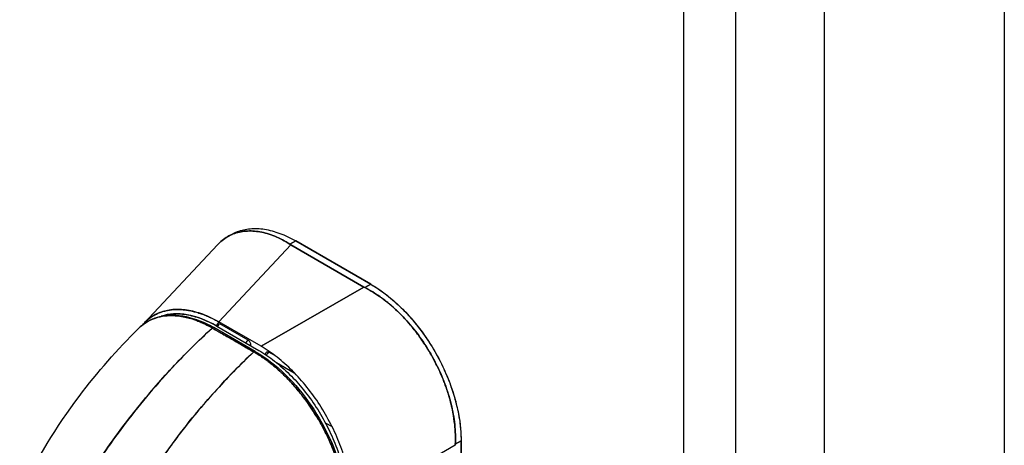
# Model space of a CAD drawing. Extents: x 785 to 1232, y 18 to 306.
# Tile 221 of 232: x 1156.49 to 1161.1, y 231.29 to 233.28. Entities that reach past the tile are written whole.
import ezdxf

# ---------------------------------------------------------------- set-up
doc = ezdxf.new("R2010")
doc.units = 0
doc.header["$LTSCALE"] = 4
doc.header["$MEASUREMENT"] = 0
doc.layers.get('0').update_dxf_attribs({"linetype": 'CONTINUOUS'})

msp = doc.modelspace()

# ---------------------------------------------------------------- linework, layer by layer
for p, q in [((1160.2576, 259.1399), (1160.2576, 201.6308)), ((1159.8426, 258.9009), (1159.8426, 201.3918)), ((1159.6002, 201.4577), (1159.6002, 258.835)), ((1161.0995, 258.0454), (1161.0995, 200.6022)), ((1157.4661, 232.266), (1157.4855, 232.2772)), ((1157.0749, 231.8605), (1157.4184, 232.228)), ((1157.7627, 232.2277), (1157.4257, 231.8672)), ((1157.4257, 231.8672), (1157.7627, 232.2277)), ((1157.758, 232.2306), (1157.7852, 232.2462)), ((1157.7852, 232.2462), (1157.758, 232.2306)), ((1158.104, 232.0306), (1157.7627, 232.2277)), ((1157.7627, 232.2277), (1158.104, 232.0306)), ((1158.1362, 232.0436), (1157.7852, 232.2462)), ((1157.7852, 232.2462), (1158.1362, 232.0436)), ((1158.1362, 232.0436), (1158.1089, 232.0279)), ((1158.1089, 232.0279), (1158.1362, 232.0436)), ((1157.6227, 231.7534), (1158.104, 232.0306)), ((1158.104, 232.0306), (1157.6227, 231.7534)), ((1158.0878, 232.0213), (1158.0878, 232.0213)), ((1157.3617, 231.8984), (1157.3617, 231.8984)), ((1157.3617, 231.8984), (1157.3617, 231.8984)), ((1157.3617, 231.8749), (1157.3617, 231.8749)), ((1157.3617, 231.8749), (1157.3617, 231.8749)), ((1157.393, 231.8601), (1157.393, 231.8601)), ((1157.3931, 231.8844), (1157.3931, 231.8844)), ((1157.4051, 231.8784), (1157.4051, 231.8784)), ((1157.4051, 231.8784), (1157.4051, 231.8784)), ((1157.4051, 231.8537), (1157.4051, 231.8537)), ((1157.4051, 231.8537), (1157.4051, 231.8537)), ((1157.6227, 231.7534), (1157.4257, 231.8672)), ((1157.5624, 231.7817), (1157.4297, 231.8584)), ((1157.5887, 231.7271), (1157.3948, 231.8387)), ((1157.5959, 231.7292), (1157.4021, 231.8408)), ((1157.4157, 231.8477), (1157.6128, 231.7339)), ((1157.4654, 231.8442), (1157.4654, 231.8377)), ((1157.4775, 231.8308), (1157.4775, 231.8373)), ((1157.5744, 231.7561), (1157.5744, 231.7608)), ((1157.5908, 231.7287), (1157.5908, 231.7287)), ((1157.6903, 231.7079), (1157.6589, 231.726)), ((1157.6944, 231.6777), (1157.7784, 231.6291)), ((1157.9231, 231.3955), (1157.9553, 231.377)), ((1158.5585, 231.3109), (1158.5313, 231.2952)), ((1158.5313, 231.2952), (1158.5585, 231.3109)), ((1158.5577, 230.5509), (1158.5585, 231.3109)), ((1158.5585, 231.3109), (1158.5577, 230.5509)), ((1158.5311, 231.2895), (1158.0499, 231.0123))]:
    msp.add_line(p, q)
msp.add_arc((1157.6589, 231.7121), 0.0171, 119.9371, 167.6573)
for centre, major_axis, ratio, start_param, end_param in [((1157.8417, 232.2732), (0.1118, -0.0001), 0.576602, 3.866357, 3.927433), ((1157.8417, 232.2732), (0.1118, -0.0001), 0.576597, 3.866362, 3.927445), ((1158.183, 232.0762), (0.1118, -0.0001), 0.576597, 3.927807, 3.988889), ((1158.183, 232.0762), (0.1118, -0.0001), 0.576603, 3.927803, 3.988886), ((1157.4281, 231.3449), (0.3071, -0.5333), 0.560913, 2.371901, 3.031762), ((1157.4277, 231.8547), (-0.0085, -0.0148), 0.577359, 4.100228, 5.496491), ((1157.4297, 231.8444), (0.0085, 0.0148), 0.577359, 0.784103, 1.815736), ((1157.397, 231.8319), (0.00511, 0.00887), 0.578078, 0.000232, 1.078906), ((1157.397, 231.8319), (0.00511, 0.00887), 0.578094, 0, 1.078982), ((1157.5624, 231.7678), (0.0085, 0.0148), 0.577359, 0.784103, 1.815736), ((1157.5624, 231.7678), (-0.0085, -0.0148), 0.577359, 3.925696, 4.957328), ((1157.5624, 231.7678), (0.0171, 0), 0.576597, 5.1479, 5.498422), ((1157.5908, 231.7203), (0.00511, 0.00887), 0.578094, 6.282962, 7.362175), ((1157.5908, 231.7203), (0.00511, 0.00887), 0.578109, 0, 1.078879), ((1157.6589, 231.7121), (-0.0085, -0.0148), 0.577359, 3.925696, 5.047696), ((1157.6589, 231.7121), (0.0085, 0.0148), 0.577359, 0.784103, 1.906104), ((1158.6102, 231.335), (-0.0559, -0.0968), 0.577359, 5.435228, 5.496311), ((1158.6102, 231.335), (-0.0559, -0.0968), 0.577364, 5.435232, 5.496315)]:
    msp.add_ellipse(centre, major_axis=major_axis, ratio=ratio, start_param=start_param, end_param=end_param)
for points, knots in [([(1157.4184, 232.228), (1157.4256, 232.2356), (1157.4331, 232.2426), (1157.4411, 232.249), (1157.4569, 232.2616), (1157.4742, 232.2716), (1157.4929, 232.2789), (1157.5115, 232.2861), (1157.5314, 232.2906), (1157.5523, 232.2923), (1157.5732, 232.294), (1157.5951, 232.2928), (1157.6177, 232.2888), (1157.6403, 232.2848), (1157.6636, 232.2779), (1157.6871, 232.2682), (1157.7106, 232.2585), (1157.7343, 232.2459), (1157.758, 232.2306)], [0.388457, 0.388457, 0.388457, 0.388457, 0.4444444, 0.4444444, 0.4444444, 0.5555556, 0.5555556, 0.5555556, 0.6666667, 0.6666667, 0.6666667, 0.7777778, 0.7777778, 0.7777778, 0.8888889, 0.8888889, 0.8888889, 1, 1, 1, 1]), ([(1157.758, 232.2306), (1157.7345, 232.2458), (1157.7108, 232.2584), (1157.6873, 232.2681), (1157.6637, 232.2779), (1157.6403, 232.2848), (1157.6176, 232.2888), (1157.6176, 232.2888), (1157.6176, 232.2888), (1157.6175, 232.2889), (1157.595, 232.2928), (1157.5731, 232.294), (1157.5523, 232.2923), (1157.5522, 232.2923), (1157.5522, 232.2923), (1157.5521, 232.2923), (1157.5313, 232.2906), (1157.5115, 232.2861), (1157.493, 232.2789), (1157.4929, 232.2789), (1157.4928, 232.2789), (1157.4928, 232.2788), (1157.4742, 232.2716), (1157.4569, 232.2616), (1157.4411, 232.249), (1157.4411, 232.249), (1157.441, 232.2489), (1157.441, 232.2489), (1157.433, 232.2426), (1157.4255, 232.2356), (1157.4184, 232.228)], [0, 0, 0, 0, 0.1108364, 0.1108364, 0.1108364, 0.2222222, 0.2222222, 0.2222222, 0.2223767, 0.2223767, 0.2223767, 0.3330931, 0.3330931, 0.3330931, 0.3333333, 0.3333333, 0.3333333, 0.4440371, 0.4440371, 0.4440371, 0.4444444, 0.4444444, 0.4444444, 0.5555556, 0.5555556, 0.5555556, 0.5559572, 0.5559572, 0.5559572, 0.6117136, 0.6117136, 0.6117136, 0.6117136]), ([(1157.4855, 232.2772), (1157.494, 232.2821), (1157.503, 232.2864), (1157.5122, 232.29), (1157.5309, 232.2974), (1157.5511, 232.302), (1157.5723, 232.3038), (1157.5935, 232.3057), (1157.6159, 232.3048), (1157.6391, 232.3011), (1157.6624, 232.2974), (1157.6865, 232.2909), (1157.711, 232.2817), (1157.7354, 232.2725), (1157.76, 232.2607), (1157.7852, 232.2462)], [0.5004578, 0.5004578, 0.5004578, 0.5004578, 0.5555556, 0.5555556, 0.5555556, 0.6666667, 0.6666667, 0.6666667, 0.7777778, 0.7777778, 0.7777778, 0.8888889, 0.8888889, 0.8888889, 1, 1, 1, 1]), ([(1157.4855, 232.2772), (1157.4941, 232.2822), (1157.5031, 232.2865), (1157.5124, 232.2901), (1157.5311, 232.2974), (1157.5512, 232.302), (1157.5723, 232.3038), (1157.5935, 232.3057), (1157.6158, 232.3048), (1157.6389, 232.3011), (1157.6622, 232.2974), (1157.6864, 232.2909), (1157.7109, 232.2817), (1157.7354, 232.2725), (1157.7603, 232.2606), (1157.7852, 232.2462)], [0.5004143, 0.5004143, 0.5004143, 0.5004143, 0.5552985, 0.5552985, 0.5552985, 0.6652244, 0.6652244, 0.6652244, 0.7756204, 0.7756204, 0.7756204, 0.8877415, 0.8877415, 0.8877415, 1, 1, 1, 1]), ([(1158.1362, 232.0436), (1158.1613, 232.0291), (1158.1859, 232.0124), (1158.2103, 231.9934), (1158.2347, 231.9744), (1158.2589, 231.953), (1158.2821, 231.9299), (1158.3054, 231.9068), (1158.3277, 231.8819), (1158.3489, 231.8555), (1158.3701, 231.8292), (1158.3902, 231.8013), (1158.4088, 231.7724), (1158.4275, 231.7435), (1158.4448, 231.7136), (1158.4604, 231.6829), (1158.4761, 231.6523), (1158.4901, 231.621), (1158.5023, 231.5894), (1158.5145, 231.5578), (1158.5248, 231.526), (1158.5332, 231.4943), (1158.5416, 231.4626), (1158.548, 231.431), (1158.5522, 231.4003), (1158.5564, 231.3697), (1158.5585, 231.3399), (1158.5585, 231.3109)], [0, 0, 0, 0, 0.111111, 0.111111, 0.111111, 0.222222, 0.222222, 0.222222, 0.333333, 0.333333, 0.333333, 0.444444, 0.444444, 0.444444, 0.555556, 0.555556, 0.555556, 0.666667, 0.666667, 0.666667, 0.777778, 0.777778, 0.777778, 0.888889, 0.888889, 0.888889, 1, 1, 1, 1]), ([(1158.1362, 232.0436), (1158.159, 232.0304), (1158.1819, 232.0151), (1158.2045, 231.9979), (1158.2249, 231.9823), (1158.2451, 231.9652), (1158.2648, 231.9466), (1158.2834, 231.9292), (1158.3016, 231.9104), (1158.3192, 231.8907), (1158.3367, 231.871), (1158.3536, 231.8502), (1158.3698, 231.8285), (1158.3864, 231.8063), (1158.4023, 231.7831), (1158.4172, 231.7593), (1158.4321, 231.7354), (1158.446, 231.7109), (1158.4589, 231.6859), (1158.4717, 231.661), (1158.4834, 231.6357), (1158.494, 231.6102), (1158.5045, 231.5848), (1158.5138, 231.5591), (1158.5218, 231.5336), (1158.5299, 231.5079), (1158.5367, 231.4822), (1158.5422, 231.457), (1158.5476, 231.4316), (1158.5517, 231.4067), (1158.5544, 231.3822), (1158.5572, 231.3578), (1158.5585, 231.3339), (1158.5585, 231.3109)], [0, 0, 0, 0, 0.103179, 0.103179, 0.103179, 0.19641, 0.19641, 0.19641, 0.284272, 0.284272, 0.284272, 0.371718, 0.371718, 0.371718, 0.461564, 0.461564, 0.461564, 0.551364, 0.551364, 0.551364, 0.640801, 0.640801, 0.640801, 0.730189, 0.730189, 0.730189, 0.82001, 0.82001, 0.82001, 0.909949, 0.909949, 0.909949, 1, 1, 1, 1]), ([(1158.5313, 231.2952), (1158.5325, 231.319), (1158.5321, 231.3435), (1158.5302, 231.3683), (1158.5298, 231.3745), (1158.5292, 231.3808), (1158.5286, 231.3871), (1158.5266, 231.406), (1158.5237, 231.425), (1158.5201, 231.4442), (1158.5177, 231.4568), (1158.5149, 231.4695), (1158.5118, 231.4822), (1158.5086, 231.4953), (1158.505, 231.5085), (1158.5011, 231.5216), (1158.4955, 231.5404), (1158.4892, 231.5592), (1158.4822, 231.5779), (1158.4796, 231.5849), (1158.4769, 231.5919), (1158.4741, 231.5988), (1158.4642, 231.6234), (1158.4531, 231.6478), (1158.441, 231.6717), (1158.4405, 231.6727), (1158.44, 231.6737), (1158.4395, 231.6747), (1158.4267, 231.6998), (1158.4128, 231.7243), (1158.3978, 231.7481), (1158.3951, 231.7525), (1158.3923, 231.7568), (1158.3895, 231.7611), (1158.377, 231.7803), (1158.3638, 231.7991), (1158.3501, 231.8172), (1158.3432, 231.8262), (1158.3361, 231.8351), (1158.329, 231.8438), (1158.3191, 231.8558), (1158.309, 231.8675), (1158.2986, 231.8788), (1158.2864, 231.8922), (1158.2738, 231.9051), (1158.2609, 231.9174), (1158.255, 231.9231), (1158.2491, 231.9287), (1158.243, 231.9341), (1158.2249, 231.9504), (1158.2062, 231.9657), (1158.187, 231.9796), (1158.1849, 231.9811), (1158.1828, 231.9826), (1158.1807, 231.9841), (1158.1573, 232.0008), (1158.1332, 232.0154), (1158.1089, 232.0279)], [0, 0, 0, 0, 0.088873, 0.088873, 0.088873, 0.111111, 0.111111, 0.111111, 0.178162, 0.178162, 0.178162, 0.222222, 0.222222, 0.222222, 0.267931, 0.267931, 0.267931, 0.333333, 0.333333, 0.333333, 0.357816, 0.357816, 0.357816, 0.444444, 0.444444, 0.444444, 0.448135, 0.448135, 0.448135, 0.538943, 0.538943, 0.538943, 0.555556, 0.555556, 0.555556, 0.629644, 0.629644, 0.629644, 0.666667, 0.666667, 0.666667, 0.717569, 0.717569, 0.717569, 0.777778, 0.777778, 0.777778, 0.805438, 0.805438, 0.805438, 0.888889, 0.888889, 0.888889, 0.898091, 0.898091, 0.898091, 1, 1, 1, 1]), ([(1158.1089, 232.0279), (1158.1355, 232.0143), (1158.1617, 231.998), (1158.1871, 231.9795), (1158.2125, 231.961), (1158.2372, 231.9402), (1158.2609, 231.9174), (1158.2846, 231.8947), (1158.3074, 231.8701), (1158.3289, 231.844), (1158.3504, 231.8178), (1158.3706, 231.7901), (1158.3894, 231.7612), (1158.4082, 231.7324), (1158.4255, 231.7024), (1158.4411, 231.6716), (1158.4566, 231.6409), (1158.4704, 231.6095), (1158.4823, 231.5778), (1158.4941, 231.546), (1158.504, 231.514), (1158.5118, 231.4821), (1158.5196, 231.4502), (1158.5253, 231.4184), (1158.5286, 231.3871), (1158.5318, 231.3558), (1158.5328, 231.325), (1158.5313, 231.2952)], [0, 0, 0, 0, 0.111111, 0.111111, 0.111111, 0.222222, 0.222222, 0.222222, 0.333333, 0.333333, 0.333333, 0.444444, 0.444444, 0.444444, 0.555556, 0.555556, 0.555556, 0.666667, 0.666667, 0.666667, 0.777778, 0.777778, 0.777778, 0.888889, 0.888889, 0.888889, 1, 1, 1, 1]), ([(1157.0489, 231.8361), (1157.0769, 231.8638), (1157.1116, 231.8832), (1157.1876, 231.9017), (1157.2295, 231.9015), (1157.3145, 231.8834), (1157.3586, 231.8658), (1157.402, 231.8408)], [0, 0, 0, 0, 0.569168, 0.569168, 1.123731, 1.123731, 1.660588, 1.660588, 1.660588, 1.660588]), ([(1157.0489, 231.8361), (1157.0506, 231.8377), (1157.0523, 231.8394), (1157.054, 231.8409), (1157.0585, 231.8451), (1157.0632, 231.8491), (1157.0679, 231.8528), (1157.0749, 231.8582), (1157.0821, 231.8631), (1157.0894, 231.8674), (1157.0997, 231.8735), (1157.1101, 231.8784), (1157.1205, 231.8824), (1157.1235, 231.8835), (1157.1264, 231.8845), (1157.1293, 231.8855), (1157.1436, 231.8903), (1157.1579, 231.8933), (1157.172, 231.8951), (1157.1725, 231.8952), (1157.1731, 231.8952), (1157.1736, 231.8953), (1157.1879, 231.897), (1157.2021, 231.8973), (1157.2159, 231.8967), (1157.2189, 231.8965), (1157.2219, 231.8964), (1157.2249, 231.8961), (1157.2366, 231.8952), (1157.2481, 231.8936), (1157.2593, 231.8915), (1157.2639, 231.8906), (1157.2685, 231.8896), (1157.2731, 231.8885), (1157.2824, 231.8863), (1157.2915, 231.8838), (1157.3003, 231.881), (1157.3062, 231.8791), (1157.312, 231.8772), (1157.3177, 231.8751), (1157.3245, 231.8726), (1157.331, 231.87), (1157.3375, 231.8673), (1157.3446, 231.8643), (1157.3516, 231.8612), (1157.3584, 231.8579), (1157.3621, 231.8562), (1157.3658, 231.8543), (1157.3694, 231.8525), (1157.3785, 231.8479), (1157.3872, 231.8431), (1157.3948, 231.8387)], [0.328246, 0.328246, 0.328246, 0.328246, 0.3378724, 0.3378724, 0.3378724, 0.3636364, 0.3636364, 0.3636364, 0.4015229, 0.4015229, 0.4015229, 0.4545455, 0.4545455, 0.4545455, 0.4693394, 0.4693394, 0.4693394, 0.5426566, 0.5426566, 0.5426566, 0.5454545, 0.5454545, 0.5454545, 0.6201601, 0.6201601, 0.6201601, 0.6363636, 0.6363636, 0.6363636, 0.7005689, 0.7005689, 0.7005689, 0.7272727, 0.7272727, 0.7272727, 0.7817474, 0.7817474, 0.7817474, 0.8181818, 0.8181818, 0.8181818, 0.861421, 0.861421, 0.861421, 0.9090909, 0.9090909, 0.9090909, 0.9347795, 0.9347795, 0.9347795, 1, 1, 1, 1]), ([(1157.3948, 231.8387), (1157.3937, 231.8394), (1157.3925, 231.8401), (1157.3914, 231.8407), (1157.39, 231.8415), (1157.3887, 231.8422), (1157.3873, 231.843), (1157.3858, 231.8438), (1157.3843, 231.8446), (1157.3829, 231.8454), (1157.3812, 231.8463), (1157.3796, 231.8472), (1157.378, 231.8481), (1157.3763, 231.849), (1157.3745, 231.8499), (1157.3728, 231.8508), (1157.371, 231.8517), (1157.3691, 231.8527), (1157.3673, 231.8536), (1157.3654, 231.8546), (1157.3634, 231.8555), (1157.3614, 231.8565), (1157.3593, 231.8575), (1157.3572, 231.8585), (1157.355, 231.8595), (1157.3526, 231.8607), (1157.3502, 231.8618), (1157.3478, 231.8628), (1157.3451, 231.864), (1157.3424, 231.8652), (1157.3397, 231.8664), (1157.3367, 231.8677), (1157.3336, 231.8689), (1157.3305, 231.8702), (1157.327, 231.8716), (1157.3235, 231.8729), (1157.32, 231.8742), (1157.317, 231.8754), (1157.314, 231.8765), (1157.3109, 231.8775), (1157.3101, 231.8778), (1157.3092, 231.8781), (1157.3084, 231.8784), (1157.3042, 231.8798), (1157.3, 231.8811), (1157.2958, 231.8824), (1157.2912, 231.8838), (1157.2867, 231.8851), (1157.2821, 231.8863), (1157.2773, 231.8875), (1157.2724, 231.8887), (1157.2676, 231.8898), (1157.2623, 231.8909), (1157.2571, 231.8919), (1157.2519, 231.8928), (1157.2463, 231.8937), (1157.2407, 231.8945), (1157.2352, 231.8951), (1157.2335, 231.8953), (1157.2318, 231.8955), (1157.2302, 231.8957), (1157.2258, 231.8961), (1157.2214, 231.8964), (1157.2171, 231.8966), (1157.2106, 231.897), (1157.2042, 231.8971), (1157.1978, 231.8969), (1157.1908, 231.8968), (1157.1838, 231.8964), (1157.177, 231.8957), (1157.1698, 231.8949), (1157.1626, 231.8938), (1157.1556, 231.8925), (1157.1554, 231.8924), (1157.1552, 231.8924), (1157.155, 231.8923), (1157.1471, 231.8907), (1157.1394, 231.8887), (1157.1319, 231.8864), (1157.1236, 231.8837), (1157.1156, 231.8806), (1157.1079, 231.8771), (1157.1018, 231.8743), (1157.096, 231.8712), (1157.0902, 231.8679), (1157.0878, 231.8665), (1157.0854, 231.865), (1157.083, 231.8635), (1157.0742, 231.8578), (1157.0658, 231.8514), (1157.0578, 231.8444), (1157.0548, 231.8417), (1157.0518, 231.839), (1157.0489, 231.8361)], [0, 0, 0, 0, 0.0051535, 0.0051535, 0.0051535, 0.011125, 0.011125, 0.011125, 0.0177599, 0.0177599, 0.0177599, 0.024968, 0.024968, 0.024968, 0.0326646, 0.0326646, 0.0326646, 0.0407909, 0.0407909, 0.0407909, 0.0494929, 0.0494929, 0.0494929, 0.0590435, 0.0590435, 0.0590435, 0.0697173, 0.0697173, 0.0697173, 0.0817898, 0.0817898, 0.0817898, 0.0955416, 0.0955416, 0.0955416, 0.1112568, 0.1112568, 0.1112568, 0.125, 0.125, 0.125, 0.1288152, 0.1288152, 0.1288152, 0.1479502, 0.1479502, 0.1479502, 0.1687359, 0.1687359, 0.1687359, 0.1911746, 0.1911746, 0.1911746, 0.2155136, 0.2155136, 0.2155136, 0.2420183, 0.2420183, 0.2420183, 0.25, 0.25, 0.25, 0.2709744, 0.2709744, 0.2709744, 0.3027382, 0.3027382, 0.3027382, 0.3376886, 0.3376886, 0.3376886, 0.375, 0.375, 0.375, 0.3761252, 0.3761252, 0.3761252, 0.4181661, 0.4181661, 0.4181661, 0.4642343, 0.4642343, 0.4642343, 0.5, 0.5, 0.5, 0.515243, 0.515243, 0.515243, 0.571952, 0.571952, 0.571952, 0.5933634, 0.5933634, 0.5933634, 0.5933634]), ([(1157.4257, 231.8672), (1157.4002, 231.8818), (1157.3748, 231.8937), (1157.3499, 231.9029), (1157.325, 231.9121), (1157.3007, 231.9186), (1157.2772, 231.9222), (1157.2537, 231.9259), (1157.2311, 231.9267), (1157.2096, 231.9248), (1157.1881, 231.9229), (1157.1678, 231.9181), (1157.1489, 231.9107), (1157.13, 231.9033), (1157.1125, 231.8933), (1157.0967, 231.8806), (1157.0888, 231.8743), (1157.0814, 231.8674), (1157.0744, 231.86)], [0, 0, 0, 0, 0.1111111, 0.1111111, 0.1111111, 0.2222222, 0.2222222, 0.2222222, 0.3333333, 0.3333333, 0.3333333, 0.4444444, 0.4444444, 0.4444444, 0.5555556, 0.5555556, 0.5555556, 0.6104993, 0.6104993, 0.6104993, 0.6104993]), ([(1157.0744, 231.86), (1157.0782, 231.864), (1157.0822, 231.8679), (1157.0862, 231.8717), (1157.0907, 231.8757), (1157.0953, 231.8796), (1157.1, 231.8832), (1157.1048, 231.8869), (1157.1097, 231.8903), (1157.1147, 231.8935), (1157.117, 231.8949), (1157.1193, 231.8963), (1157.1216, 231.8976), (1157.1245, 231.8993), (1157.1273, 231.9008), (1157.1302, 231.9023), (1157.1355, 231.905), (1157.1409, 231.9075), (1157.1465, 231.9098), (1157.152, 231.912), (1157.1577, 231.9141), (1157.1635, 231.9158), (1157.1693, 231.9176), (1157.1752, 231.9192), (1157.1812, 231.9205), (1157.1872, 231.9218), (1157.1934, 231.9229), (1157.1996, 231.9237), (1157.2059, 231.9245), (1157.2122, 231.9251), (1157.2186, 231.9254), (1157.2251, 231.9258), (1157.2316, 231.9259), (1157.2382, 231.9257), (1157.2449, 231.9256), (1157.2516, 231.9252), (1157.2584, 231.9246), (1157.2593, 231.9245), (1157.2602, 231.9244), (1157.2611, 231.9243), (1157.267, 231.9237), (1157.273, 231.9229), (1157.279, 231.9219), (1157.2859, 231.9208), (1157.293, 231.9194), (1157.3, 231.9178), (1157.3071, 231.9162), (1157.3143, 231.9144), (1157.3215, 231.9123), (1157.3287, 231.9102), (1157.336, 231.9079), (1157.3433, 231.9053), (1157.3506, 231.9027), (1157.358, 231.8999), (1157.3654, 231.8969), (1157.3728, 231.8938), (1157.3802, 231.8905), (1157.3877, 231.887), (1157.3952, 231.8835), (1157.4027, 231.8797), (1157.4102, 231.8757), (1157.4153, 231.873), (1157.4205, 231.8701), (1157.4257, 231.8672)], [0.3907352, 0.3907352, 0.3907352, 0.3907352, 0.4203668, 0.4203668, 0.4203668, 0.4528349, 0.4528349, 0.4528349, 0.4852879, 0.4852879, 0.4852879, 0.5, 0.5, 0.5, 0.5177401, 0.5177401, 0.5177401, 0.550195, 0.550195, 0.550195, 0.5826627, 0.5826627, 0.5826627, 0.6151545, 0.6151545, 0.6151545, 0.6476861, 0.6476861, 0.6476861, 0.6802665, 0.6802665, 0.6802665, 0.7129059, 0.7129059, 0.7129059, 0.7456178, 0.7456178, 0.7456178, 0.75, 0.75, 0.75, 0.7784088, 0.7784088, 0.7784088, 0.8112784, 0.8112784, 0.8112784, 0.8442369, 0.8442369, 0.8442369, 0.8772913, 0.8772913, 0.8772913, 0.9104457, 0.9104457, 0.9104457, 0.9437053, 0.9437053, 0.9437053, 0.9770768, 0.9770768, 0.9770768, 1, 1, 1, 1]), ([(1157.1556, 231.8938), (1157.1716, 231.8993), (1157.1885, 231.9028), (1157.2062, 231.9043), (1157.227, 231.9062), (1157.249, 231.9053), (1157.2718, 231.9017), (1157.2946, 231.8981), (1157.3182, 231.8917), (1157.3423, 231.8827), (1157.3663, 231.8737), (1157.3907, 231.8621), (1157.4157, 231.8477)], [0.5721726, 0.5721726, 0.5721726, 0.5721726, 0.6666667, 0.6666667, 0.6666667, 0.7777778, 0.7777778, 0.7777778, 0.8888889, 0.8888889, 0.8888889, 1, 1, 1, 1]), ([(1156.4939, 231.0605), (1156.5703, 231.2228), (1156.6663, 231.3778), (1156.8578, 231.6328), (1156.9511, 231.7393), (1157.0489, 231.8361)], [0, 0, 0, 0, 1.578048, 1.578048, 2.854085, 2.854085, 2.854085, 2.854085]), ([(1157.3948, 231.8387), (1157.3463, 231.7944), (1157.3, 231.7493), (1157.2559, 231.7039), (1157.2118, 231.6585), (1157.1699, 231.6128), (1157.1302, 231.5672), (1157.0906, 231.5217), (1157.0531, 231.4761), (1157.0178, 231.431), (1156.9824, 231.3859), (1156.9492, 231.3412), (1156.9181, 231.2972), (1156.887, 231.2532), (1156.858, 231.2098), (1156.8309, 231.1674), (1156.8174, 231.1461), (1156.8043, 231.1251), (1156.7917, 231.1043)], [0, 0, 0, 0, 0.181782, 0.181782, 0.181782, 0.363564, 0.363564, 0.363564, 0.545346, 0.545346, 0.545346, 0.727128, 0.727128, 0.727128, 0.90891, 0.90891, 0.90891, 1, 1, 1, 1]), ([(1156.7917, 231.1043), (1156.8089, 231.1327), (1156.827, 231.1617), (1156.8461, 231.191), (1156.8652, 231.2204), (1156.8853, 231.2502), (1156.9063, 231.2804), (1156.9274, 231.3106), (1156.9494, 231.3411), (1156.9724, 231.3718), (1156.9954, 231.4025), (1157.0194, 231.4335), (1157.0445, 231.4647), (1157.0695, 231.4959), (1157.0956, 231.5272), (1157.1227, 231.5585), (1157.1498, 231.5899), (1157.1779, 231.6213), (1157.2071, 231.6526), (1157.2363, 231.684), (1157.2665, 231.7152), (1157.2978, 231.7463), (1157.3291, 231.7774), (1157.3615, 231.8082), (1157.3948, 231.8387)], [0, 0, 0, 0, 0.12462, 0.12462, 0.12462, 0.249674, 0.249674, 0.249674, 0.374729, 0.374729, 0.374729, 0.499784, 0.499784, 0.499784, 0.624839, 0.624839, 0.624839, 0.749894, 0.749894, 0.749894, 0.874949, 0.874949, 0.874949, 1, 1, 1, 1]), ([(1157.3948, 231.8387), (1157.414, 231.8277), (1157.4289, 231.8191), (1157.4407, 231.8123), (1157.4526, 231.8055), (1157.4613, 231.8004), (1157.4684, 231.7964), (1157.4754, 231.7924), (1157.4806, 231.7894), (1157.4852, 231.7867), (1157.4898, 231.7841), (1157.4938, 231.7818), (1157.4984, 231.7791), (1157.503, 231.7765), (1157.5082, 231.7735), (1157.5152, 231.7694), (1157.5222, 231.7654), (1157.531, 231.7603), (1157.5428, 231.7535), (1157.5546, 231.7467), (1157.5695, 231.7381), (1157.5887, 231.7271)], [0, 0, 0, 0, 0.142857, 0.142857, 0.142857, 0.285714, 0.285714, 0.285714, 0.428571, 0.428571, 0.428571, 0.571429, 0.571429, 0.571429, 0.714286, 0.714286, 0.714286, 0.857143, 0.857143, 0.857143, 1, 1, 1, 1]), ([(1157.5624, 231.7817), (1157.5639, 231.7808), (1157.5655, 231.7796), (1157.5669, 231.7781), (1157.5684, 231.7766), (1157.5697, 231.7748), (1157.5709, 231.7728), (1157.572, 231.7709), (1157.5729, 231.7688), (1157.5735, 231.7667), (1157.5741, 231.7647), (1157.5745, 231.7627), (1157.5744, 231.7608)], [0, 0, 0, 0, 0.25, 0.25, 0.25, 0.5, 0.5, 0.5, 0.75, 0.75, 0.75, 1, 1, 1, 1]), ([(1157.5887, 231.7271), (1157.5559, 231.6962), (1157.5242, 231.665), (1157.4935, 231.6336), (1157.4629, 231.6022), (1157.4333, 231.5705), (1157.4048, 231.5388), (1157.3763, 231.507), (1157.3489, 231.4752), (1157.3225, 231.4434), (1157.2961, 231.4117), (1157.2708, 231.3799), (1157.2465, 231.3483), (1157.2223, 231.3167), (1157.199, 231.2853), (1157.1768, 231.2541), (1157.1546, 231.2229), (1157.1334, 231.1919), (1157.1132, 231.1613), (1157.093, 231.1306), (1157.0738, 231.1003), (1157.0556, 231.0704), (1157.0374, 231.0405), (1157.0202, 231.0111), (1157.0039, 230.9821)], [0, 0, 0, 0, 0.125051, 0.125051, 0.125051, 0.250106, 0.250106, 0.250106, 0.375161, 0.375161, 0.375161, 0.500216, 0.500216, 0.500216, 0.625271, 0.625271, 0.625271, 0.750326, 0.750326, 0.750326, 0.87538, 0.87538, 0.87538, 1, 1, 1, 1]), ([(1157.0039, 230.9821), (1157.0158, 231.0033), (1157.0282, 231.0247), (1157.0411, 231.0464), (1157.0669, 231.0896), (1157.0947, 231.1336), (1157.1246, 231.1783), (1157.1545, 231.2231), (1157.1865, 231.2684), (1157.2207, 231.3142), (1157.2548, 231.36), (1157.2912, 231.4061), (1157.3299, 231.4523), (1157.3685, 231.4985), (1157.4094, 231.5448), (1157.4525, 231.5907), (1157.4956, 231.6366), (1157.541, 231.6822), (1157.5887, 231.7271)], [0, 0, 0, 0, 0.09109, 0.09109, 0.09109, 0.272872, 0.272872, 0.272872, 0.454654, 0.454654, 0.454654, 0.636436, 0.636436, 0.636436, 0.818218, 0.818218, 0.818218, 1, 1, 1, 1]), ([(1158.0227, 230.9752), (1158.0227, 230.9811), (1158.0226, 230.987), (1158.0223, 230.993), (1158.0221, 230.9996), (1158.0218, 231.0062), (1158.0214, 231.0129), (1158.0209, 231.0203), (1158.0203, 231.0278), (1158.0195, 231.0353), (1158.0187, 231.0435), (1158.0177, 231.0519), (1158.0166, 231.0602), (1158.0158, 231.0663), (1158.0149, 231.0725), (1158.0139, 231.0786), (1158.0134, 231.0817), (1158.0129, 231.0849), (1158.0123, 231.088), (1158.0106, 231.0982), (1158.0086, 231.1085), (1158.0064, 231.1189), (1158.004, 231.1303), (1158.0013, 231.1417), (1157.9983, 231.1532), (1157.9954, 231.1647), (1157.9922, 231.1762), (1157.9887, 231.1877), (1157.9884, 231.1889), (1157.988, 231.1901), (1157.9877, 231.1913), (1157.9834, 231.2052), (1157.9788, 231.2192), (1157.9739, 231.2331), (1157.9683, 231.2486), (1157.9624, 231.2642), (1157.956, 231.2796), (1157.9535, 231.2857), (1157.9509, 231.2918), (1157.9483, 231.2978), (1157.9434, 231.3089), (1157.9384, 231.32), (1157.9331, 231.331), (1157.9247, 231.3485), (1157.9158, 231.3659), (1157.9065, 231.383), (1157.9024, 231.3904), (1157.8983, 231.3977), (1157.8941, 231.405), (1157.8895, 231.413), (1157.8847, 231.421), (1157.8798, 231.429), (1157.8716, 231.4423), (1157.8632, 231.4554), (1157.8545, 231.4683), (1157.8466, 231.4798), (1157.8386, 231.4912), (1157.8304, 231.5023), (1157.8297, 231.5032), (1157.8291, 231.5041), (1157.8284, 231.505), (1157.8216, 231.5142), (1157.8147, 231.5231), (1157.8077, 231.532), (1157.8007, 231.5407), (1157.7937, 231.5493), (1157.7865, 231.5577), (1157.78, 231.5653), (1157.7734, 231.5727), (1157.7668, 231.58), (1157.7624, 231.5848), (1157.758, 231.5896), (1157.7536, 231.5942), (1157.7519, 231.596), (1157.7503, 231.5977), (1157.7486, 231.5995), (1157.743, 231.6053), (1157.7373, 231.611), (1157.7317, 231.6166), (1157.7265, 231.6217), (1157.7212, 231.6267), (1157.716, 231.6316), (1157.7111, 231.6361), (1157.7062, 231.6406), (1157.7013, 231.6449), (1157.6968, 231.6489), (1157.6922, 231.6529), (1157.6877, 231.6568), (1157.6835, 231.6603), (1157.6793, 231.6638), (1157.675, 231.6673), (1157.6742, 231.6679), (1157.6735, 231.6686), (1157.6727, 231.6692), (1157.6696, 231.6717), (1157.6665, 231.6741), (1157.6634, 231.6765), (1157.6599, 231.6793), (1157.6564, 231.6819), (1157.6529, 231.6846), (1157.6498, 231.6869), (1157.6468, 231.6891), (1157.6437, 231.6913), (1157.641, 231.6933), (1157.6383, 231.6952), (1157.6356, 231.6971), (1157.6332, 231.6988), (1157.6308, 231.7005), (1157.6284, 231.7021), (1157.6263, 231.7036), (1157.6242, 231.705), (1157.622, 231.7064), (1157.6201, 231.7077), (1157.6181, 231.709), (1157.6161, 231.7103), (1157.6143, 231.7115), (1157.6125, 231.7126), (1157.6107, 231.7138), (1157.6089, 231.7149), (1157.6072, 231.716), (1157.6055, 231.7171), (1157.6039, 231.7181), (1157.6022, 231.7191), (1157.6006, 231.72), (1157.5991, 231.7209), (1157.5976, 231.7218), (1157.5962, 231.7227), (1157.5948, 231.7235), (1157.5935, 231.7243), (1157.5921, 231.7251), (1157.591, 231.7258), (1157.5898, 231.7264), (1157.5887, 231.7271)], [0, 0, 0, 0, 0.022163, 0.022163, 0.022163, 0.046721, 0.046721, 0.046721, 0.07375, 0.07375, 0.07375, 0.103441, 0.103441, 0.103441, 0.125, 0.125, 0.125, 0.135958, 0.135958, 0.135958, 0.171628, 0.171628, 0.171628, 0.210936, 0.210936, 0.210936, 0.25, 0.25, 0.25, 0.254076, 0.254076, 0.254076, 0.301415, 0.301415, 0.301415, 0.354208, 0.354208, 0.354208, 0.375, 0.375, 0.375, 0.413119, 0.413119, 0.413119, 0.473883, 0.473883, 0.473883, 0.5, 0.5, 0.5, 0.529014, 0.529014, 0.529014, 0.577715, 0.577715, 0.577715, 0.621414, 0.621414, 0.621414, 0.625, 0.625, 0.625, 0.66093, 0.66093, 0.66093, 0.696579, 0.696579, 0.696579, 0.728771, 0.728771, 0.728771, 0.75, 0.75, 0.75, 0.757976, 0.757976, 0.757976, 0.784626, 0.784626, 0.784626, 0.80904, 0.80904, 0.80904, 0.83151, 0.83151, 0.83151, 0.852308, 0.852308, 0.852308, 0.871433, 0.871433, 0.871433, 0.875, 0.875, 0.875, 0.888962, 0.888962, 0.888962, 0.904641, 0.904641, 0.904641, 0.918368, 0.918368, 0.918368, 0.930426, 0.930426, 0.930426, 0.941092, 0.941092, 0.941092, 0.950638, 0.950638, 0.950638, 0.959335, 0.959335, 0.959335, 0.967454, 0.967454, 0.967454, 0.975136, 0.975136, 0.975136, 0.982323, 0.982323, 0.982323, 0.988932, 0.988932, 0.988932, 0.994877, 0.994877, 0.994877, 1, 1, 1, 1]), ([(1157.5887, 231.7271), (1157.5963, 231.7227), (1157.605, 231.7175), (1157.6141, 231.7116), (1157.6177, 231.7093), (1157.6214, 231.7068), (1157.6251, 231.7044), (1157.632, 231.6997), (1157.6389, 231.6948), (1157.6461, 231.6896), (1157.6525, 231.6849), (1157.6591, 231.6799), (1157.6658, 231.6746), (1157.6715, 231.6701), (1157.6774, 231.6654), (1157.6833, 231.6605), (1157.6921, 231.6531), (1157.7012, 231.6451), (1157.7105, 231.6366), (1157.7151, 231.6324), (1157.7197, 231.6281), (1157.7244, 231.6236), (1157.7356, 231.6129), (1157.7471, 231.6012), (1157.7589, 231.5886), (1157.7619, 231.5854), (1157.7649, 231.5822), (1157.7679, 231.5788), (1157.7817, 231.5636), (1157.7959, 231.5469), (1157.8103, 231.5287), (1157.8108, 231.528), (1157.8114, 231.5273), (1157.8119, 231.5266), (1157.8261, 231.5086), (1157.8404, 231.489), (1157.8549, 231.4677), (1157.8578, 231.4634), (1157.8607, 231.459), (1157.8636, 231.4546), (1157.8741, 231.4385), (1157.8846, 231.4215), (1157.8949, 231.4036), (1157.9023, 231.3909), (1157.9095, 231.3777), (1157.9165, 231.3642), (1157.9213, 231.355), (1157.9261, 231.3456), (1157.9307, 231.336), (1157.9416, 231.3135), (1157.9518, 231.2904), (1157.961, 231.2673), (1157.9616, 231.2658), (1157.9622, 231.2643), (1157.9628, 231.2628), (1157.9711, 231.2416), (1157.9785, 231.2205), (1157.9851, 231.1994), (1157.9893, 231.1863), (1157.9931, 231.1732), (1157.9965, 231.16), (1157.9988, 231.1516), (1158.0009, 231.1431), (1158.0029, 231.1346), (1158.0076, 231.1142), (1158.0115, 231.094), (1158.0145, 231.0747), (1158.0153, 231.0698), (1158.016, 231.0649), (1158.0166, 231.0601), (1158.0184, 231.0466), (1158.0198, 231.0336), (1158.0208, 231.0212), (1158.0221, 231.0048), (1158.0227, 230.9894), (1158.0227, 230.9752)], [0, 0, 0, 0, 0.065233, 0.065233, 0.065233, 0.090909, 0.090909, 0.090909, 0.138606, 0.138606, 0.138606, 0.181818, 0.181818, 0.181818, 0.218295, 0.218295, 0.218295, 0.272727, 0.272727, 0.272727, 0.299488, 0.299488, 0.299488, 0.363636, 0.363636, 0.363636, 0.379913, 0.379913, 0.379913, 0.454545, 0.454545, 0.454545, 0.457429, 0.457429, 0.457429, 0.530754, 0.530754, 0.530754, 0.545455, 0.545455, 0.545455, 0.598649, 0.598649, 0.598649, 0.636364, 0.636364, 0.636364, 0.662242, 0.662242, 0.662242, 0.723318, 0.723318, 0.723318, 0.727273, 0.727273, 0.727273, 0.783303, 0.783303, 0.783303, 0.818182, 0.818182, 0.818182, 0.840721, 0.840721, 0.840721, 0.895221, 0.895221, 0.895221, 0.909091, 0.909091, 0.909091, 0.94822, 0.94822, 0.94822, 1, 1, 1, 1]), ([(1157.5959, 231.7292), (1157.6438, 231.7016), (1157.6922, 231.6642), (1157.7804, 231.5778), (1157.8215, 231.5283), (1157.8939, 231.422), (1157.926, 231.3639), (1157.9774, 231.2462), (1157.9972, 231.1853), (1158.0205, 231.076), (1158.026, 231.026), (1158.026, 230.9795)], [0, 0, 0, 0, 0.592275, 0.592275, 1.159379, 1.159379, 1.729258, 1.729258, 2.3014, 2.3014, 2.798391, 2.798391, 2.798391, 2.798391]), ([(1157.6128, 231.7339), (1157.6377, 231.7194), (1157.6622, 231.7029), (1157.6862, 231.6842), (1157.7102, 231.6654), (1157.7338, 231.6445), (1157.7566, 231.6218), (1157.7794, 231.5991), (1157.8013, 231.5746), (1157.8221, 231.5488), (1157.8429, 231.5229), (1157.8626, 231.4956), (1157.8809, 231.4672), (1157.8993, 231.4388), (1157.9162, 231.4094), (1157.9316, 231.3793), (1157.947, 231.3492), (1157.9607, 231.3185), (1157.9727, 231.2875), (1157.9847, 231.2565), (1157.9948, 231.2253), (1158.0031, 231.1942), (1158.0113, 231.1631), (1158.0176, 231.1321), (1158.0218, 231.1019), (1158.0259, 231.0717), (1158.028, 231.0423), (1158.028, 231.0134)], [0, 0, 0, 0, 0.111111, 0.111111, 0.111111, 0.222222, 0.222222, 0.222222, 0.333333, 0.333333, 0.333333, 0.444444, 0.444444, 0.444444, 0.555556, 0.555556, 0.555556, 0.666667, 0.666667, 0.666667, 0.777778, 0.777778, 0.777778, 0.888889, 0.888889, 0.888889, 1, 1, 1, 1]), ([(1158.0499, 231.0123), (1158.0498, 231.0416), (1158.0475, 231.072), (1158.0431, 231.1031), (1158.0386, 231.1342), (1158.0321, 231.1659), (1158.0235, 231.1978), (1158.015, 231.2297), (1158.0045, 231.2618), (1157.9921, 231.2937), (1157.9797, 231.3256), (1157.9655, 231.3572), (1157.9497, 231.3881), (1157.9339, 231.419), (1157.9165, 231.4493), (1157.8976, 231.4785), (1157.8788, 231.5077), (1157.8586, 231.5358), (1157.8372, 231.5625), (1157.8158, 231.5891), (1157.7933, 231.6143), (1157.77, 231.6377), (1157.7467, 231.6611), (1157.7225, 231.6826), (1157.6979, 231.702), (1157.6732, 231.7214), (1157.6481, 231.7387), (1157.6227, 231.7534)], [0, 0, 0, 0, 0.111111, 0.111111, 0.111111, 0.222222, 0.222222, 0.222222, 0.333333, 0.333333, 0.333333, 0.444444, 0.444444, 0.444444, 0.555556, 0.555556, 0.555556, 0.666667, 0.666667, 0.666667, 0.777778, 0.777778, 0.777778, 0.888889, 0.888889, 0.888889, 1, 1, 1, 1]), ([(1157.6504, 231.7269), (1157.6504, 231.7269), (1157.6504, 231.7269), (1157.6504, 231.7269), (1157.6515, 231.7275), (1157.6529, 231.7278), (1157.6543, 231.7276), (1157.6557, 231.7275), (1157.6572, 231.7269), (1157.6589, 231.726)], [0.4991896, 0.4991896, 0.4991896, 0.4991896, 0.5, 0.5, 0.5, 0.75, 0.75, 0.75, 1, 1, 1, 1])]:
    msp.add_open_spline(points, degree=3, knots=knots)
for points in [[(1157.4759, 232.2713), (1157.4759, 232.2713), (1157.4759, 232.2713), (1157.4759, 232.2713)], [(1157.4759, 232.2713), (1157.4759, 232.2713), (1157.4759, 232.2713), (1157.4759, 232.2713)], [(1157.0682, 231.8531), (1157.0703, 231.8554), (1157.0723, 231.8577), (1157.0744, 231.86)], [(1157.3036, 231.8799), (1157.3036, 231.8799), (1157.3037, 231.8799), (1157.3037, 231.8799)], [(1157.5744, 231.7608), (1157.573, 231.76), (1157.5714, 231.7593), (1157.5696, 231.7589)], [(1156.9648, 231.3617), (1156.9648, 231.3617), (1156.9648, 231.3617), (1156.9648, 231.3617)], [(1156.9796, 231.3814), (1156.9796, 231.3814), (1156.9796, 231.3814), (1156.9796, 231.3814)]]:
    msp.add_open_spline(points, degree=3)

doc.saveas('drawing.dxf')
